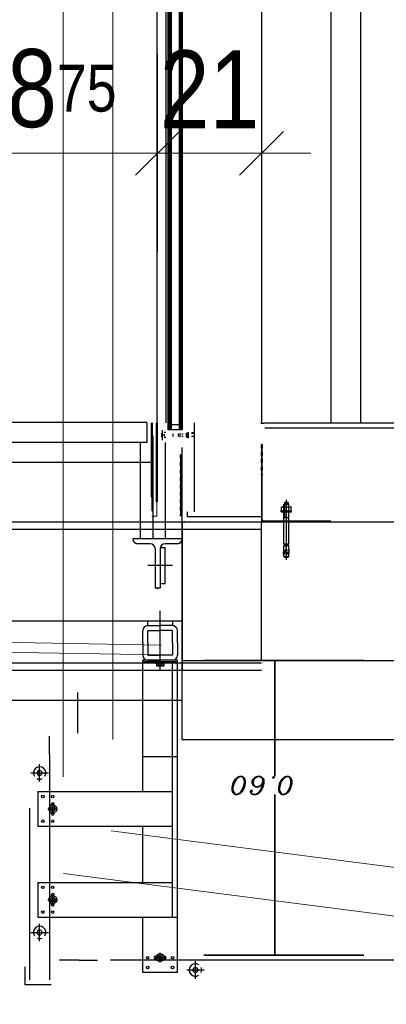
# Model space of a CAD drawing. Header units: millimetres. Extents: x -74 to 79, y 0 to 54.
# Tile 7 of 164: x -68.343 to -67.603, y 8.31 to 10.299. Entities that reach past the tile are written whole.
import ezdxf

# ---------------------------------------------------------------- set-up
doc = ezdxf.new("R2010")
doc.units = ezdxf.units.MM
doc.linetypes.add('DASHDOT', pattern=[1, 0.5, -0.25, 0, -0.25])
doc.linetypes.add('HIDDENX2', pattern=[0.75, 0.5, -0.25])
for name, color, linetype, lineweight in [('01_Neubau_Linen', 7, 'Continuous', 20), ('01_NeubauBemaßung', 7, 'Continuous', 20), ('Alu-0.35', 7, 'Continuous', 20), ('Alu-0.5', 7, 'Continuous', 20), ('Arktura_Atmosphera_Standard_Rise$Drops', 7, 'Continuous', 20), ('Arktura_Atmosphera_Standard_Rise$Ribs', 7, 'Continuous', 20), ('Bemaßung 1_100', 7, 'Continuous', 20)]:
    doc.layers.add(name, color=color, linetype=linetype, lineweight=lineweight)
doc.styles.add('Arial Narrow', font='ARIALN.TTF')
doc.styles.add('Italic', font='Italic', dxfattribs={"width": 1.15})
doc.dimstyles.new('Arch_Strakon_dimstyle', dxfattribs={"dimtxt": 15.75, "dimasz": 1, "dimexe": 1.25, "dimexo": 0.0625, "dimgap": 1, "dimtad": 0, "dimdec": 3, "dimzin": 12, "dimdsep": 46, "dimtxsty": 'Arial Narrow', "dimblk": 'Arrowhead_Tick', "dimsah": 1, "dimcen": 0, "dimse1": 1, "dimse2": 1, "dimclrd": 6, "dimclrt": 2, "dimazin": 0, "dimtfac": 1, "dimtdec": 4, "dimtmove": 0, "dimatfit": 3, "dimldrblk": 'NONE', "dimfxl": 1, "dimtvp": 1, "dimtolj": 1, "dimtzin": 0, "dimlwd": 13, "dimarcsym": 2})

# ---------------------------------------------------------------- blocks, each defined once
blk = doc.blocks.new('Arrowhead_Tick')
at = {"color": 0, "linetype": 'Continuous', "lineweight": -2}
for p, q in [((0, 20), (0, -10)), ((-1, 0), (0, 0)), ((10, 0), (0, 0))]:
    blk.add_line(p, q, dxfattribs=at)
at = {"color": 2, "linetype": 'Continuous', "lineweight": 35}
blk.add_line((4.42, 4.42), (-4.42, -4.42), dxfattribs=at)
blk = doc.blocks.new('*D166')
at = {"layer": '01_Neubau_Linen', "color": 6, "linetype": 'Continuous', "lineweight": 13}
blk.add_line((-70.0152, 7.6291), (-66.8652, 7.6291), dxfattribs=at)
at = {"layer": 'Defpoints', "color": 0}
for p in [(-66.8552, 9.0049), (-70.0252, 8.9427), (-66.8552, 7.6291)]:
    blk.add_point(p, dxfattribs=at)
at = {"layer": '01_Neubau_Linen', "color": 6, "lineweight": 13, "xscale": 0.01, "yscale": 0.01, "zscale": 0.01}
blk.add_blockref('Arrowhead_Tick', (-66.8552, 7.6291), dxfattribs=at)
at = {"layer": '01_Neubau_Linen', "color": 6, "lineweight": 13, "xscale": 0.01, "yscale": 0.01, "zscale": 0.01, "rotation": 180}
blk.add_blockref('Arrowhead_Tick', (-70.0252, 7.6291), dxfattribs=at)
at = {"layer": '01_Neubau_Linen', "color": 2, "lineweight": 0, "insert": (-68.4402, 7.7595), "char_height": 0.1575, "attachment_point": 5, "style": 'Arial Narrow'}
blk.add_mtext('\\A1;3.17', dxfattribs=at)
blk = doc.blocks.new('_None')
blk = doc.blocks.new('*D175')
at = {"layer": '01_Neubau_Linen', "color": 6, "linetype": 'Continuous', "lineweight": 13}
blk.add_line((-70.0152, 8.0291), (-67.8652, 8.0291), dxfattribs=at)
at = {"layer": 'Defpoints', "color": 0}
for p in [(-67.8552, 9.0049), (-70.0252, 8.9427), (-67.8552, 8.0291)]:
    blk.add_point(p, dxfattribs=at)
at = {"layer": '01_Neubau_Linen', "color": 6, "lineweight": 13, "xscale": 0.01, "yscale": 0.01, "zscale": 0.01}
blk.add_blockref('Arrowhead_Tick', (-67.8552, 8.0291), dxfattribs=at)
at = {"layer": '01_Neubau_Linen', "color": 6, "lineweight": 13, "xscale": 0.01, "yscale": 0.01, "zscale": 0.01, "rotation": 180}
blk.add_blockref('Arrowhead_Tick', (-70.0252, 8.0291), dxfattribs=at)
at = {"layer": '01_Neubau_Linen', "color": 2, "lineweight": 0, "insert": (-68.9402, 8.1581), "char_height": 0.1575, "attachment_point": 5, "style": 'Arial Narrow'}
blk.add_mtext('\\A1;2.17', dxfattribs=at)
blk = doc.blocks.new('*D177')
at = {"layer": '01_Neubau_Linen', "color": 6, "linetype": 'Continuous', "lineweight": 13}
blk.add_line((-73.9746, 7.2291), (-67.8652, 7.2291), dxfattribs=at)
at = {"layer": 'Defpoints', "color": 0}
for p in [(-73.9846, 9.0552), (-67.8552, 9.0049), (-67.8552, 7.2291)]:
    blk.add_point(p, dxfattribs=at)
at = {"layer": '01_Neubau_Linen', "color": 6, "lineweight": 13, "xscale": 0.01, "yscale": 0.01, "zscale": 0.01}
blk.add_blockref('Arrowhead_Tick', (-67.8552, 7.2291), dxfattribs=at)
at = {"layer": '01_Neubau_Linen', "color": 6, "lineweight": 13, "xscale": 0.01, "yscale": 0.01, "zscale": 0.01, "rotation": 180}
blk.add_blockref('Arrowhead_Tick', (-73.9846, 7.2291), dxfattribs=at)
at = {"layer": '01_Neubau_Linen', "color": 2, "lineweight": 0, "insert": (-70.9199, 7.3595), "char_height": 0.1575, "attachment_point": 5, "style": 'Arial Narrow'}
blk.add_mtext('\\A1;6.13', dxfattribs=at)
blk = doc.blocks.new('*D185')
at = {"layer": '01_Neubau_Linen', "color": 6, "linetype": 'Continuous', "lineweight": 13}
blk.add_line((-68.5412, 10.0291), (-68.0747, 10.0291), dxfattribs=at)
at = {"layer": 'Defpoints', "color": 0}
for p in [(-68.0647, 10.0291), (-68.5512, 9.1506), (-68.0647, 9.1506)]:
    blk.add_point(p, dxfattribs=at)
at = {"layer": '01_Neubau_Linen', "color": 6, "lineweight": 13, "xscale": 0.01, "yscale": 0.01, "zscale": 0.01}
blk.add_blockref('Arrowhead_Tick', (-68.0647, 10.0291), dxfattribs=at)
at = {"layer": '01_Neubau_Linen', "color": 6, "lineweight": 13, "xscale": 0.01, "yscale": 0.01, "zscale": 0.01, "rotation": 180}
blk.add_blockref('Arrowhead_Tick', (-68.5512, 10.0291), dxfattribs=at)
at = {"layer": '01_Neubau_Linen', "color": 2, "lineweight": 0, "insert": (-68.3079, 10.1595), "char_height": 0.1575, "attachment_point": 5, "style": 'Arial Narrow'}
blk.add_mtext('\\A1;48{\\A1;\\H.6x;\\S75;}', dxfattribs=at)
blk = doc.blocks.new('*D186')
at = {"layer": '01_Neubau_Linen', "color": 6, "linetype": 'Continuous', "lineweight": 13}
blk.add_line((-68.0547, 10.0291), (-67.8652, 10.0291), dxfattribs=at)
at = {"layer": 'Defpoints', "color": 0}
for p in [(-67.8552, 10.0291), (-68.0647, 9.1506), (-67.8552, 9.0049)]:
    blk.add_point(p, dxfattribs=at)
at = {"layer": '01_Neubau_Linen', "color": 6, "lineweight": 13, "xscale": 0.01, "yscale": 0.01, "zscale": 0.01}
blk.add_blockref('Arrowhead_Tick', (-67.8552, 10.0291), dxfattribs=at)
at = {"layer": '01_Neubau_Linen', "color": 6, "lineweight": 13, "xscale": 0.01, "yscale": 0.01, "zscale": 0.01, "rotation": 180}
blk.add_blockref('Arrowhead_Tick', (-68.0647, 10.0291), dxfattribs=at)
at = {"layer": '01_Neubau_Linen', "color": 2, "lineweight": 0, "insert": (-67.9599, 10.1581), "char_height": 0.1575, "attachment_point": 5, "style": 'Arial Narrow'}
blk.add_mtext('\\A1;21', dxfattribs=at)
blk = doc.blocks.new('*D187')
at = {"layer": '01_Neubau_Linen', "color": 6, "linetype": 'Continuous', "lineweight": 13}
blk.add_line((-72.0252, 6.5406), (-67.8652, 6.5406), dxfattribs=at)
at = {"layer": 'Defpoints', "color": 0}
for p in [(-67.8552, 9.0049), (-67.8552, 6.5406), (-72.0352, 6.4688)]:
    blk.add_point(p, dxfattribs=at)
at = {"layer": '01_Neubau_Linen', "color": 6, "lineweight": 13, "xscale": 0.01, "yscale": 0.01, "zscale": 0.01}
blk.add_blockref('Arrowhead_Tick', (-67.8552, 6.5406), dxfattribs=at)
at = {"layer": '01_Neubau_Linen', "color": 6, "lineweight": 13, "xscale": 0.01, "yscale": 0.01, "zscale": 0.01, "rotation": 180}
blk.add_blockref('Arrowhead_Tick', (-72.0352, 6.5406), dxfattribs=at)
at = {"layer": '01_Neubau_Linen', "color": 2, "lineweight": 0, "insert": (-69.9452, 6.671), "char_height": 0.1575, "attachment_point": 5, "style": 'Arial Narrow'}
blk.add_mtext('\\A1;4.18', dxfattribs=at)

msp = doc.modelspace()

# ---------------------------------------------------------------- linework, layer by layer
at = {"color": 2, "linetype": 'Continuous', "lineweight": 35}
for p, q in [((-67.9716753, 9.0048538), (-67.6484792, 9.0048538)), ((-67.8284792, 9.0048538), (-67.8284792, 8.9858538)), ((-67.8284792, 8.9858538), (-67.8284792, 8.7710021)), ((-67.8284792, 8.428548), (-67.8284792, 8.7342454)), ((-67.8284792, 8.409548), (-67.8284792, 8.428548)), ((-67.9716753, 8.409548), (-67.6484792, 8.409548))]:
    msp.add_line(p, q, dxfattribs=at)
at = {"layer": '01_Neubau_Linen', "color": 9, "linetype": 'Continuous', "lineweight": 0}
msp.add_circle((-68.0646554, 9.1505633), 0.00111, dxfattribs=at)
at = {"layer": '01_NeubauBemaßung', "color": 3, "linetype": 'Continuous', "lineweight": 25}
for p, q in [((-68.0946554, 8.8948552), (-68.0946554, 9.005102)), ((-68.0246554, 9.005102), (-68.0946554, 9.005102)), ((-68.0946554, 9.0026021), (-68.0246554, 9.0026021)), ((-68.0946554, 8.739987), (-68.0946554, 8.9998552)), ((-68.0346554, 8.4865269), (-68.0346554, 8.9998552)), ((-68.0246554, 8.8948552), (-68.0246554, 9.005102)), ((-68.0246554, 8.4096303), (-68.0246554, 8.9998552)), ((-67.9423742, 8.9848552), (-67.8723742, 8.9848552)), ((-68.0946554, 8.8098552), (-68.0946554, 8.8948552)), ((-68.0246554, 8.8098552), (-68.0246554, 8.8948552)), ((-68.2827783, 8.814678), (-68.2827782, 8.8518552)), ((-68.2827783, 8.814678), (-68.2827797, 8.3595467)), ((-68.0246554, 8.8098552), (-68.0946554, 8.8098552)), ((-68.3062317, 8.739987), (-68.0346554, 8.739987)), ((-68.3062317, 8.739987), (-68.3062317, 8.669987)), ((-68.2789817, 8.712522), (-68.2789817, 8.714737)), ((-68.2734817, 8.712522), (-68.2734817, 8.714737)), ((-68.3227816, 8.7062598), (-68.322793, 8.3595457)), ((-68.2789817, 8.695237), (-68.2789817, 8.6974519)), ((-68.2734817, 8.695237), (-68.2734817, 8.6974519)), ((-68.3062317, 8.669987), (-68.0346554, 8.669987)), ((-68.0946554, 8.5565269), (-68.0946554, 8.669987)), ((-68.3062317, 8.5565269), (-68.2212317, 8.5565269)), ((-68.3062317, 8.5565269), (-68.3062317, 8.4865269)), ((-68.2212317, 8.5565269), (-68.0346554, 8.5565269)), ((-68.2789817, 8.5290619), (-68.2789817, 8.5312769)), ((-68.2734817, 8.5290619), (-68.2734817, 8.5312769)), ((-68.0246554, 8.459548), (-68.0246554, 8.549548)), ((-68.2789817, 8.5117769), (-68.2789817, 8.5139918)), ((-68.2734817, 8.5117769), (-68.2734817, 8.5139918)), ((-68.3062317, 8.4865269), (-68.2212317, 8.4865269)), ((-68.2212317, 8.4865269), (-68.0246554, 8.4865269)), ((-68.0946554, 8.459548), (-68.0946554, 8.4865269)), ((-68.0946554, 8.409548), (-68.0946554, 8.4865269)), ((-68.0946554, 8.374548), (-68.0946554, 8.459548)), ((-68.0246554, 8.374548), (-68.0246554, 8.459548)), ((-68.2231247, 8.3995479), (-68.2627782, 8.3995478)), ((-68.2231247, 8.3995479), (-68.1859476, 8.399548)), ((-68.1227704, 8.3995479), (-68.1599476, 8.399548)), ((-67.1653647, 8.3995482), (-68.1527705, 8.3995452)), ((-68.0694054, 8.407298), (-68.0671905, 8.407298)), ((-68.0694054, 8.401798), (-68.0671905, 8.401798)), ((-68.0521204, 8.407298), (-68.0499054, 8.407298)), ((-68.0521204, 8.401798), (-68.0499054, 8.401798)), ((-68.3327782, 8.3860747), (-68.3327782, 8.349548)), ((-68.0246554, 8.374548), (-68.0946554, 8.374548)), ((-68.2791673, 8.349548), (-68.3327782, 8.349548))]:
    msp.add_line(p, q, dxfattribs=at)
at = {"layer": '01_NeubauBemaßung', "color": 3, "linetype": 'HIDDENX2', "lineweight": 25, "ltscale": 0.5}
for p, q in [((-68.0687738, 9.0007984), (-68.0687738, 9.0024016)), ((-68.0686554, 9.000598), (-68.0506554, 9.000598)), ((-68.0686554, 8.999098), (-68.0686554, 9.000598)), ((-68.0686554, 8.999098), (-68.0506554, 8.999098)), ((-68.0686554, 8.999098), (-68.067161, 8.9985231)), ((-68.065681, 9.000598), (-68.0685734, 9.000598)), ((-68.067161, 8.9985231), (-68.067161, 8.994098)), ((-68.065681, 9.000598), (-68.0536299, 9.000598)), ((-68.0652846, 8.993598), (-68.0634082, 8.993598)), ((-68.0634082, 8.9985231), (-68.0634082, 8.994098)), ((-68.0634082, 8.993598), (-68.0559026, 8.993598)), ((-68.0559026, 8.9985231), (-68.0559026, 8.994098)), ((-68.0559026, 8.993598), (-68.0540262, 8.993598)), ((-68.0536299, 9.000598), (-68.0507374, 9.000598)), ((-68.0506554, 8.999098), (-68.0521499, 8.9985231)), ((-68.0521499, 8.9985231), (-68.0521499, 8.994098)), ((-68.0506554, 8.999098), (-68.0506554, 9.000598)), ((-68.050537, 9.0007984), (-68.050537, 9.0024016))]:
    msp.add_line(p, q, dxfattribs=at)
at = {"layer": '01_NeubauBemaßung', "color": 3, "linetype": 'DASHDOT', "lineweight": 25, "ltscale": 0.5}
for p, q in [((-68.3027837, 8.7600614), (-68.3027839, 8.7949907)), ((-68.3205735, 8.7775259), (-68.2849941, 8.7775262)), ((-68.2762317, 8.694987), (-68.2762317, 8.714987)), ((-68.2862317, 8.704987), (-68.2662317, 8.704987)), ((-68.2762317, 8.5115269), (-68.2762317, 8.5315269)), ((-68.2862317, 8.5215269), (-68.2662317, 8.5215269)), ((-68.3027768, 8.4379018), (-68.3027768, 8.4728312)), ((-68.3205665, 8.4553665), (-68.2849872, 8.4553665)), ((-68.0596554, 8.394548), (-68.0596554, 8.414548)), ((-68.0696554, 8.404548), (-68.0496554, 8.404548)), ((-67.988345, 8.361751), (-67.988345, 8.3973303)), ((-67.9708804, 8.3795406), (-68.0058097, 8.3795406))]:
    msp.add_line(p, q, dxfattribs=at)
at = {"layer": '01_NeubauBemaßung', "color": 3, "linetype": 'Continuous', "lineweight": 25}
for centre, radius in [((-68.2962317, 8.729987), 0.00255), ((-68.2762317, 8.729987), 0.00255), ((-68.2762317, 8.704987), 0.0080212), ((-68.2762317, 8.704987), 0.004758), ((-68.2762317, 8.704987), 0.0039983), ((-68.2962317, 8.679987), 0.00255), ((-68.2762317, 8.679987), 0.00255), ((-68.2962317, 8.5465269), 0.00255), ((-68.2762317, 8.5465269), 0.00255), ((-68.2762317, 8.5215269), 0.0080212), ((-68.2762317, 8.5215269), 0.004758), ((-68.2762317, 8.5215269), 0.0039983), ((-68.2962317, 8.4965269), 0.00255), ((-68.2762317, 8.4965269), 0.00255), ((-68.0596554, 8.404548), 0.0080212), ((-68.0846554, 8.404548), 0.00255), ((-68.0596554, 8.404548), 0.004758), ((-68.0596554, 8.404548), 0.0039983), ((-68.0346554, 8.404548), 0.00255), ((-68.0846554, 8.384548), 0.00255), ((-68.0346554, 8.384548), 0.00255)]:
    msp.add_circle(centre, radius, dxfattribs=at)
at = {"layer": '01_NeubauBemaßung', "color": 3, "linetype": 'HIDDENX2', "lineweight": 25, "ltscale": 0.5}
for centre, radius, start, end in [((-68.0685734, 9.0007984), 0.0002004, 180, 269.9996386), ((-68.0652846, 9.0022101), 0.004137, 243.0277187, 296.972237), ((-68.0652846, 8.9973688), 0.0037708, 240.1581944, 299.8417375), ((-68.0596554, 9.0139462), 0.0158731, 256.3244771, 283.6755229), ((-68.0596554, 9.0079313), 0.0143333, 254.8218141, 285.1781859), ((-68.0540262, 9.0022101), 0.004137, 243.027763, 296.9723029), ((-68.0540262, 8.9973688), 0.0037708, 240.1582625, 299.8417745), ((-68.0507374, 9.0007984), 0.0002004, 269.9988701, 0)]:
    msp.add_arc(centre, radius, start, end, dxfattribs=at)
at = {"layer": '01_NeubauBemaßung', "color": 3, "linetype": 'Continuous', "lineweight": 25}
for centre, radius, start, end in [((-68.3027838, 8.7775261), 0.0125, 327.1401162, 212.8598838), ((-68.3027838, 8.7775261), 0.005, 0.0001306, 180.17302), ((-68.3027838, 8.7775261), 0.005, 180.0003792, 0.0001306), ((-68.3027838, 8.7775261), 0.0125, 246.4217462, 293.5783091), ((-68.2762317, 8.714737), 0.00275, 0, 180), ((-68.2762317, 8.695237), 0.00275, 180, 0.0001026), ((-68.2762317, 8.5312769), 0.00275, 0, 180), ((-68.2762317, 8.5117769), 0.00275, 180, 0.0001026), ((-68.3027768, 8.4553665), 0.0125, 327.139737, 212.8595047), ((-68.3027768, 8.4553665), 0.005, 359.9997514, 180.1726408), ((-68.3027768, 8.4553665), 0.005, 180, 359.9997514), ((-68.3027768, 8.4553665), 0.0125, 246.421367, 293.5779299), ((-68.0694054, 8.404548), 0.00275, 89.9998974, 270), ((-68.0499054, 8.404548), 0.00275, 270, 90), ((-67.988345, 8.3795406), 0.0125, 57.139737, 302.8595047), ((-67.988345, 8.3795406), 0.005, 89.9997514, 270.1726408), ((-67.988345, 8.3795406), 0.005, 270, 89.9997514), ((-67.988345, 8.3795406), 0.0125, 336.421367, 23.5779299)]:
    msp.add_arc(centre, radius, start, end, dxfattribs=at)
at = {"layer": 'Alu-0.35', "color": 3, "linetype": 'Continuous', "lineweight": 25}
for p, q in [((-68.0151873, 9.0048538), (-68.0151873, 9.2848538)), ((-67.8551873, 9.0048538), (-67.8551873, 9.2848538)), ((-67.8551873, 9.2848538), (-64.1399415, 9.2848538)), ((-68.0151873, 9.0048538), (-67.0151873, 9.0048538)), ((-67.8551873, 9.0048538), (-66.8551873, 9.0048538))]:
    msp.add_line(p, q, dxfattribs=at)
at = {"layer": 'Alu-0.5', "color": 7, "linetype": 'Continuous', "lineweight": 18}
for p, q in [((-68.2548743, 15.1400189), (-68.2548743, 8.7693848)), ((-68.1548743, 15.1349295), (-68.1548743, 8.8448538)), ((-68.0761841, 9.4848538), (-68.0761841, 9.3060568)), ((-68.0661841, 9.4848538), (-68.0661841, 9.2958491)), ((-68.0661841, 9.2958491), (-68.0761841, 9.2958491)), ((-68.0567659, 9.0358684), (-71.9847664, 9.1044319)), ((-68.0571149, 9.0158745), (-72.0051123, 9.0847871)), ((-67.0092624, 8.5120923), (-68.1580455, 8.6606767)), ((-67.022365, 8.4151968), (-68.2546925, 8.5745868))]:
    msp.add_line(p, q, dxfattribs=at)
at = {"layer": 'Alu-0.5', "color": 4, "linetype": 'Continuous', "lineweight": 50}
for p, q in [((-68.0761841, 9.4848538), (-68.0761841, 9.3348555)), ((-68.0661841, 9.4848538), (-68.0661841, 9.3248555))]:
    msp.add_line(p, q, dxfattribs=at)
at = {"layer": 'Alu-0.5', "color": 3, "linetype": 'Continuous', "lineweight": 25}
for p, q in [((-68.0151873, 8.8448538), (-68.0151873, 9.4348552)), ((-68.0151873, 8.8448538), (-68.0151873, 9.4348552)), ((-67.8478873, 9.0048538), (-67.8551873, 9.0048538)), ((-68.0151873, 8.8448538), (-67.0151873, 8.8448538))]:
    msp.add_line(p, q, dxfattribs=at)
at = {"layer": 'Arktura_Atmosphera_Standard_Rise$Drops', "color": 3, "linetype": 'Continuous', "lineweight": 25}
for p, q in [((-68.0861841, 9.4850145), (-68.5461841, 9.4850145)), ((-67.8481873, 9.4848538), (-64.1399415, 9.4848538)), ((-67.8481873, 9.4748538), (-64.1399415, 9.4748538)), ((-68.0745431, 9.4581876), (-68.0745431, 9.2505633)), ((-68.0861841, 9.4450145), (-68.5461841, 9.4450145)), ((-68.0995431, 9.4448538), (-68.0995431, 9.2505633)), ((-68.0495431, 9.4448538), (-68.0495431, 9.2505633)), ((-68.0761841, 9.4048538), (-73.8828383, 9.4048538)), ((-68.2579272, 9.4048524), (-68.458028, 9.4048524))]:
    msp.add_line(p, q, dxfattribs=at)
at = {"layer": 'Arktura_Atmosphera_Standard_Rise$Ribs', "color": 3, "linetype": 'Continuous', "lineweight": 25}
for p, q in [((-68.0661841, 14.960874), (-68.0661841, 9.4348542)), ((-67.7148137, 9.4848552), (-67.7148137, 14.485875)), ((-67.6548137, 9.4848552), (-67.6548137, 14.485875)), ((-68.0481652, 12.0848538), (-68.0481843, 9.4848542)), ((-67.8551873, 12.0868542), (-67.8551873, 9.4832381)), ((-68.0431843, 9.4708542), (-68.0431843, 12.0148542)), ((-68.0421843, 12.0148542), (-68.0421843, 9.4708542)), ((-68.0411843, 12.0148542), (-68.0411843, 9.4708542)), ((-68.0401843, 12.0148542), (-68.0401843, 9.4708542)), ((-68.0391843, 12.0148542), (-68.0391843, 9.4708542)), ((-68.0381843, 12.0148542), (-68.0381843, 9.4708542)), ((-68.0371843, 12.0148542), (-68.0371843, 9.4708542)), ((-68.0211843, 12.0148542), (-68.0211843, 9.4708542)), ((-68.0201843, 12.0148542), (-68.0201843, 9.4708542)), ((-68.0191843, 12.0148542), (-68.0191843, 9.4708542)), ((-68.0181843, 12.0148542), (-68.0181843, 9.4708542)), ((-68.0171843, 12.0148542), (-68.0171843, 9.4708542)), ((-68.0161843, 12.0148542), (-68.0161843, 9.4708542)), ((-68.015018, 12.0148542), (-68.0151873, 9.4708542)), ((-68.0861841, 9.4850159), (-68.0861841, 9.4450145)), ((-68.060184, 9.4848552), (-68.060134, 9.4848552)), ((-68.0551843, 9.4701052), (-68.0551843, 9.4496052)), ((-68.0481843, 9.4848542), (-68.0481343, 9.4848542)), ((-68.048184, 9.4848552), (-68.048134, 9.4848552)), ((-68.0151873, 9.4708542), (-68.0431843, 9.4708542)), ((-68.0211843, 9.4808542), (-68.0371843, 9.4808542)), ((-68.0151875, 9.4848552), (-68.0151376, 9.4848552)), ((-68.0151875, 9.4708552), (-68.0151376, 9.4708552)), ((-68.0021656, 9.4658727), (-68.0021656, 9.4655052)), ((-67.9901873, 9.3048538), (-67.9901873, 9.4848542)), ((-67.8551873, 9.4848542), (-67.8551373, 9.4848542)), ((-68.0564843, 9.4637552), (-68.0564843, 9.4559552)), ((-68.0546685, 9.4619932), (-68.0546685, 9.4577171)), ((-68.0516843, 9.4619552), (-68.0516843, 9.4577552)), ((-68.0512843, 9.461503), (-68.0512843, 9.4582073)), ((-68.0481843, 9.4648542), (-68.0511843, 9.4648542)), ((-68.0481843, 9.4548542), (-68.0511843, 9.4548542)), ((-68.0507095, 9.4579052), (-68.0508839, 9.4598552)), ((-68.0481843, 9.4598542), (-68.0481343, 9.4598542)), ((-68.048184, 9.4598552), (-68.048134, 9.4598552)), ((-68.0337656, 9.4624552), (-68.0337656, 9.4572552)), ((-68.0233739, 9.4625018), (-68.0233739, 9.4572086)), ((-68.0195573, 9.4638086), (-68.0195573, 9.4559018)), ((-68.0156656, 9.4625052), (-68.0129656, 9.4625052)), ((-68.0156656, 9.4598552), (-68.0156156, 9.4598552)), ((-68.0129656, 9.4572052), (-68.0156656, 9.4572052)), ((-68.0151875, 9.4468552), (-68.0151376, 9.4468552)), ((-68.0071656, 9.4646183), (-68.0071656, 9.455092)), ((-68.0066656, 9.4630306), (-68.0046656, 9.4630306)), ((-68.0066656, 9.4566797), (-68.0046656, 9.4566797)), ((-68.0051875, 9.4598552), (-68.0051375, 9.4598552)), ((-68.0051875, 9.4598552), (-68.0051375, 9.4598552)), ((-68.0051873, 9.4598542), (-68.0051373, 9.4598542)), ((-68.0041656, 9.4646183), (-68.0041656, 9.455092)), ((-68.0041656, 9.4638552), (-68.0021656, 9.4638552)), ((-68.0041656, 9.4558552), (-68.0021656, 9.4558552)), ((-68.0021656, 9.4542052), (-68.0021656, 9.4655052)), ((-68.0021656, 9.4538376), (-68.0021656, 9.4542052)), ((-67.9921875, 9.464655), (-67.9961876, 9.464655)), ((-67.9921875, 9.4628552), (-67.9961876, 9.4628552)), ((-67.9921875, 9.4568552), (-67.9961876, 9.4568552)), ((-68.060184, 9.4348552), (-68.060134, 9.4348552)), ((-68.048184, 9.4348552), (-68.048134, 9.4348552)), ((-68.048184, 9.4348532), (-68.048134, 9.4348532)), ((-68.0151875, 9.4348552), (-68.0151376, 9.4348552)), ((-67.8551873, 9.4411038), (-67.8551873, 9.2888538)), ((-67.8536873, 9.4411038), (-67.8551873, 9.4411038)), ((-67.8551873, 9.4336038), (-67.8551873, 9.4411038)), ((-67.8551873, 9.4368542), (-67.8551873, 9.2958538)), ((-67.8551873, 9.4348542), (-67.8551373, 9.4348542)), ((-67.8551873, 9.4186038), (-67.8551873, 9.4261038)), ((-67.8536873, 9.2888538), (-67.8536873, 9.4411038)), ((-67.8536873, 9.4411038), (-67.8536873, 9.4336038)), ((-67.8536873, 9.4261038), (-67.8536873, 9.4186038)), ((-68.0187081, 9.4202144), (-68.0187081, 9.2958529)), ((-68.0172081, 9.4202144), (-68.0187081, 9.4202144)), ((-68.0187081, 9.4127144), (-68.0187081, 9.4202144)), ((-68.0172081, 9.2958529), (-68.0172081, 9.4202144)), ((-68.0172081, 9.4202144), (-68.0172081, 9.4127144)), ((-67.8551873, 9.4036038), (-67.8551873, 9.4111038)), ((-67.8536873, 9.4111038), (-67.8536873, 9.4036038)), ((-68.0187081, 9.3977144), (-68.0187081, 9.4052144)), ((-68.0187081, 9.3827144), (-68.0187081, 9.3902144)), ((-68.0172081, 9.4052144), (-68.0172081, 9.3977144)), ((-68.0172081, 9.3902144), (-68.0172081, 9.3827144)), ((-67.8551873, 9.3886038), (-67.8551873, 9.3961038)), ((-67.8551873, 9.3958542), (-67.8551873, 9.3948538)), ((-67.8536873, 9.3961038), (-67.8536873, 9.3886038)), ((-68.0187081, 9.3677144), (-68.0187081, 9.3752144)), ((-68.0172081, 9.3752144), (-68.0172081, 9.3677144)), ((-67.8551873, 9.3788538), (-67.8551873, 9.3811038)), ((-67.8551873, 9.3788538), (-67.8551873, 9.3811038)), ((-67.8536873, 9.3811038), (-67.8536873, 9.3788538)), ((-68.0187081, 9.3527144), (-68.0187081, 9.3602144)), ((-68.0172081, 9.3602144), (-68.0172081, 9.3527144)), ((-68.0187081, 9.3377144), (-68.0187081, 9.3452144)), ((-68.0187081, 9.3227144), (-68.0187081, 9.3302144)), ((-68.0172081, 9.3452144), (-68.0172081, 9.3377144)), ((-68.0172081, 9.3302144), (-68.0172081, 9.3227144)), ((-67.8046873, 9.2079987), (-67.8046873, 9.3289993)), ((-68.0187081, 9.3077144), (-68.0187081, 9.3152144)), ((-68.0172081, 9.3152144), (-68.0172081, 9.3077144)), ((-67.8152233, 9.3068538), (-67.7942233, 9.3068538)), ((-67.8152233, 9.3048538), (-67.8152233, 9.3068538)), ((-67.8132233, 9.3148538), (-67.8145408, 9.3140931)), ((-67.8145408, 9.3076144), (-67.8145408, 9.3140931)), ((-67.8132233, 9.3068538), (-67.8145408, 9.3076144)), ((-67.8132233, 9.3148538), (-67.7962233, 9.3148538)), ((-67.8096873, 9.3195192), (-67.8083073, 9.3208992)), ((-67.8096873, 9.2396992), (-67.8096873, 9.3195192)), ((-67.7996873, 9.3195192), (-67.8096873, 9.3195192)), ((-67.8096321, 9.3076144), (-67.8096321, 9.3140931)), ((-67.8087673, 9.3204392), (-67.8087673, 9.2934992)), ((-67.8083873, 9.3229993), (-67.8078873, 9.3234993)), ((-67.8083873, 9.3229993), (-67.8009873, 9.3229993)), ((-67.8083873, 9.3229993), (-67.8083873, 9.3208992)), ((-67.8010673, 9.3208992), (-67.8083073, 9.3208992)), ((-67.8014873, 9.3234993), (-67.8078873, 9.3234993)), ((-67.8014873, 9.3234993), (-67.8009873, 9.3229993)), ((-67.7996873, 9.3195192), (-67.8010673, 9.3208992)), ((-67.8009873, 9.3229993), (-67.8009873, 9.3208992)), ((-67.8006073, 9.3204392), (-67.8006073, 9.2934992)), ((-67.7998146, 9.3076144), (-67.7998146, 9.3140931)), ((-67.7996873, 9.2396992), (-67.7996873, 9.3195192)), ((-67.7962233, 9.3148538), (-67.7949058, 9.3140931)), ((-67.7962233, 9.3068538), (-67.7949058, 9.3076144)), ((-67.7949058, 9.3076144), (-67.7949058, 9.3140931)), ((-67.7942233, 9.3048538), (-67.7942233, 9.3068538)), ((-68.0187081, 9.2958529), (-68.0187081, 9.3002144)), ((-68.0172081, 9.3002144), (-68.0172081, 9.2958529)), ((-68.0051529, 9.3048538), (-68.0051529, 9.2948538)), ((-67.8551873, 9.2948538), (-68.0051529, 9.2948538)), ((-67.8152233, 9.3048538), (-67.7942233, 9.3048538)), ((-67.8096873, 9.2934992), (-67.7996873, 9.2934992)), ((-68.0110424, 9.2863538), (-68.0110424, 9.2862826)), ((-68.0110424, 9.2863538), (-68.0110424, 9.2857896)), ((-68.0110424, 9.2863538), (-68.0110424, 9.2853897)), ((-68.0110424, 9.2863538), (-68.0110424, 9.285095)), ((-68.0110424, 9.2863538), (-68.0110424, 9.2849146)), ((-68.0110424, 9.2863538), (-68.0110424, 9.2848538)), ((-67.7148823, 9.2863538), (-67.8511873, 9.2863538)), ((-67.8511873, 9.2848538), (-67.7148823, 9.2848538)), ((-67.8510424, 9.2863538), (-67.8510424, 9.2862826)), ((-67.8510424, 9.2863538), (-67.8510424, 9.2857896)), ((-67.8510424, 9.2863538), (-67.8510424, 9.2853897)), ((-67.8510424, 9.2863538), (-67.8510424, 9.285095)), ((-67.8510424, 9.2863538), (-67.8510424, 9.2849146)), ((-67.8510424, 9.2863538), (-67.8510424, 9.2848538)), ((-67.8435424, 9.2848538), (-67.8435424, 9.2863538)), ((-67.8360424, 9.2863538), (-67.8360424, 9.2848538)), ((-67.8285424, 9.2848538), (-67.8285424, 9.2863538)), ((-67.8210424, 9.2863538), (-67.8210424, 9.2848538)), ((-67.8135424, 9.2848538), (-67.8135424, 9.2863538)), ((-67.8060424, 9.2863538), (-67.8060424, 9.2848538)), ((-67.7985424, 9.2848538), (-67.7985424, 9.2863538)), ((-67.7910424, 9.2863538), (-67.7910424, 9.2848538)), ((-67.7835424, 9.2848538), (-67.7835424, 9.2863538)), ((-67.7760424, 9.2863538), (-67.7760424, 9.2848538)), ((-67.7685424, 9.2848538), (-67.7685424, 9.2863538)), ((-67.7610424, 9.2863538), (-67.7610424, 9.2848538)), ((-67.7535424, 9.2848538), (-67.7535424, 9.2863538)), ((-67.8102634, 9.2278295), (-67.8105703, 9.2277899)), ((-67.8103253, 9.22589), (-67.8105703, 9.2277899)), ((-67.8101538, 9.2279484), (-67.8097364, 9.2369668)), ((-67.8070144, 9.2369668), (-67.809718, 9.2369668)), ((-67.7996873, 9.2396992), (-67.8096873, 9.2396992)), ((-67.8086737, 9.2396992), (-67.8007009, 9.2396992)), ((-67.8082903, 9.2369668), (-67.8082903, 9.2393158)), ((-67.8076046, 9.2239716), (-67.8074075, 9.2277322)), ((-67.8071022, 9.2352917), (-67.8070144, 9.2369668)), ((-67.8059673, 9.2369668), (-67.79973, 9.2369668)), ((-67.8058795, 9.2352917), (-67.8059673, 9.2369668)), ((-67.8053689, 9.2237217), (-67.8055692, 9.2275434)), ((-67.8015695, 9.2276476), (-67.8023259, 9.226877)), ((-67.800872, 9.2272688), (-67.8015695, 9.2276476)), ((-67.8010843, 9.2369668), (-67.8010843, 9.2393158)), ((-67.8007433, 9.2263995), (-67.800872, 9.2272688)), ((-67.7990948, 9.2248472), (-67.79973, 9.2369668)), ((-67.8104349, 9.2218753), (-67.8110971, 9.222869)), ((-67.8110971, 9.222869), (-67.8096501, 9.2227113)), ((-67.8105341, 9.2197305), (-67.8104349, 9.2218753)), ((-67.8097213, 9.2196879), (-67.8105341, 9.2197305)), ((-67.8103925, 9.2227922), (-67.8102546, 9.2257711)), ((-67.8097213, 9.2196879), (-67.8088325, 9.2204873)), ((-67.8096865, 9.2149987), (-67.8096865, 9.2197102)), ((-67.7996881, 9.2194867), (-67.8096865, 9.2194867)), ((-67.8096865, 9.2149987), (-67.7996881, 9.2149987)), ((-67.8096865, 9.2149987), (-67.8081865, 9.2134987)), ((-67.8088325, 9.2204873), (-67.8083359, 9.2216182)), ((-67.8083359, 9.2216182), (-67.8079709, 9.2228177)), ((-67.8081865, 9.2134987), (-67.8011881, 9.2134987)), ((-67.8079709, 9.2228177), (-67.8076046, 9.2239716)), ((-67.8051246, 9.222903), (-67.8053689, 9.2237217)), ((-67.8048913, 9.2220635), (-67.8051246, 9.222903)), ((-67.8043763, 9.2206629), (-67.8048913, 9.2220635)), ((-67.8034899, 9.2198281), (-67.8043763, 9.2206629)), ((-67.8035552, 9.222506), (-67.8002097, 9.2226813)), ((-67.8020459, 9.2195626), (-67.8034899, 9.2198281)), ((-67.8023259, 9.226877), (-67.8019316, 9.2258982)), ((-67.8011003, 9.2196792), (-67.8020459, 9.2195626)), ((-67.8019316, 9.2258982), (-67.8012561, 9.2258088)), ((-67.8012561, 9.2258088), (-67.8007433, 9.2263995)), ((-67.8011881, 9.2134987), (-67.7996881, 9.2149987)), ((-67.8002614, 9.2201238), (-67.8011003, 9.2196792)), ((-67.7996404, 9.2208681), (-67.8002614, 9.2201238)), ((-67.7996881, 9.2149987), (-67.7996881, 9.2207878)), ((-67.79932, 9.2217438), (-67.7996404, 9.2208681))]:
    msp.add_line(p, q, dxfattribs=at)
for centre, radius, start, end in [((-67.8526868, 9.4957579), 0.011796, 247.5716826, 292.4232262), ((-67.8120865, 9.3105138), 0.00434, 55.5614713, 124.4384278), ((-67.8120865, 9.3111938), 0.00434, 235.5615688, 304.4385474), ((-67.8047233, 9.2986347), 0.0162191, 72.3830397, 107.6169703), ((-67.8047233, 9.3230729), 0.0162191, 252.3830347, 287.6169753), ((-67.7973602, 9.3105138), 0.00434, 55.561478, 124.4384427), ((-67.7973602, 9.3111938), 0.00434, 235.5615847, 304.4385255), ((-67.8511873, 9.2888538), 0.004, 180, 270), ((-67.8511873, 9.2888538), 0.0025, 180, 270.0000354), ((-67.8102795, 9.2279542), 0.0001258, 277.3497679, 357.3511526), ((-67.8164814, 9.2271553), 0.00636, 348.4926892, 6.2076318), ((-67.8086737, 9.2393158), 0.0003834, 0, 90.0000416), ((-67.8065084, 9.2274427), 0.0009446, 6.1252597, 162.1481693), ((-67.8064909, 9.2353841), 0.0006183, 188.5979403, 351.4020493), ((-67.8007009, 9.2393158), 0.0003834, 89.9997002, 180), ((-67.8136862, 9.2257141), 0.0050307, 310.2630549, 323.3507356), ((-67.8103802, 9.2257769), 0.0001258, 357.3501605, 64.0901518), ((-67.8019439, 9.2237663), 0.0020456, 218.0331191, 327.967068), ((-67.8115777, 9.224193), 0.0125, 348.700731, 3.0000073)]:
    msp.add_arc(centre, radius, start, end, dxfattribs=at)
at = {"layer": 'Bemaßung 1_100', "color": 3, "linetype": 'Continuous', "lineweight": 25}
for p, q in [((-73.9246025, 9.2848538), (-68.0151873, 9.2848538)), ((-73.9246025, 9.2698538), (-68.0151873, 9.2698538)), ((-69.5167889, 9.2848552), (-67.8551873, 9.2848552)), ((-69.5167889, 9.2698552), (-67.8551873, 9.2698552)), ((-68.0151873, 9.2848538), (-68.0151873, 8.9848538)), ((-68.0146554, 9.2505633), (-68.1146554, 9.2505633)), ((-68.0796554, 9.2405633), (-68.1046554, 9.2405633)), ((-68.0696554, 9.2305633), (-68.0696554, 9.1505633)), ((-68.0496554, 9.2323324), (-68.0596554, 9.2323324)), ((-68.0596554, 9.2305633), (-68.0596554, 9.1505633)), ((-68.0246554, 9.2405633), (-68.0496554, 9.2405633)), ((-68.0496554, 9.1602566), (-68.0496554, 9.2323324)), ((-68.0347329, 9.1962945), (-68.0845923, 9.1962945)), ((-68.0596554, 9.1505633), (-68.0696554, 9.1505633)), ((-68.0596554, 9.1602566), (-68.0496554, 9.1602566)), ((-68.0596554, 8.9860573), (-68.0596554, 9.1052121)), ((-73.8496025, 9.0848538), (-68.0151873, 9.0848538)), ((-68.0846554, 9.075102), (-68.0846554, 9.085102)), ((-68.0846554, 9.085102), (-68.0346554, 9.085102)), ((-68.0846554, 9.075102), (-68.0596554, 9.075102)), ((-68.0346554, 9.075102), (-68.0596554, 9.075102)), ((-68.0346554, 9.085102), (-68.0346554, 9.075102)), ((-68.0946554, 9.040102), (-68.0946554, 9.065102)), ((-68.0846554, 9.040102), (-68.0846554, 9.065102)), ((-68.0846554, 9.065102), (-68.0596554, 9.065102)), ((-68.0346554, 9.065102), (-68.0596554, 9.065102)), ((-68.0346554, 9.040102), (-68.0346554, 9.065102)), ((-68.0246554, 9.040102), (-68.0246554, 9.065102)), ((-68.0946554, 9.040102), (-68.0946554, 9.015102)), ((-68.0846554, 9.040102), (-68.0846554, 9.015102)), ((-68.0346554, 9.040102), (-68.0346554, 9.015102)), ((-68.0246554, 9.040102), (-68.0246554, 9.015102)), ((-68.0846554, 9.015102), (-68.0596554, 9.015102)), ((-68.0346554, 9.015102), (-68.0596554, 9.015102)), ((-73.9246025, 8.9998538), (-68.0151873, 8.9998538)), ((-69.5167889, 8.9998552), (-67.8551873, 8.9998552)), ((-68.0846554, 9.005102), (-68.0596554, 9.005102)), ((-68.0346554, 9.005102), (-68.0596554, 9.005102)), ((-73.9246025, 8.9848538), (-68.0151873, 8.9848538)), ((-69.5167889, 8.9848552), (-67.8551873, 8.9848552)), ((-68.2261841, 8.9398538), (-68.2261841, 8.8578167)), ((-73.9246025, 8.9248538), (-68.0151873, 8.9248538))]:
    msp.add_line(p, q, dxfattribs=at)
for centre, start, end in [((-68.1046554, 9.2505633), 180, 270), ((-68.0246554, 9.2505633), 270, 0), ((-68.0796554, 9.2305633), 360, 90), ((-68.0496554, 9.2305633), 90, 180), ((-68.0846554, 9.065102), 90, 180), ((-68.0346554, 9.065102), 360, 90), ((-68.0846554, 9.015102), 180, 270), ((-68.0346554, 9.015102), 270, 360)]:
    msp.add_arc(centre, 0.01, start, end, dxfattribs=at)

# ---------------------------------------------------------------- texts
at = {"color": 2, "lineweight": 35, "style": 'Italic', "width": 1.15}
msp.add_text('0.60', height=0.036, rotation=180, dxfattribs=at).set_placement((-67.7884792, 8.7703174))

# ---------------------------------------------------------------- dimensions: what is measured, and where the dimension line sits
at = {"layer": '01_Neubau_Linen', "lineweight": 0}
for base, p1, p2, text, override, picture, middle in [((-68.0646554, 10.0290506), (-68.5511841, 9.1505633), (-68.0646554, 9.1505633), '48{\\A1;\\H.6x;\\S75;}', {"dimscale": 0.01, "dimtxt": 15.75, "dimasz": 1, "dimgap": 5, "dimtad": 1, "dimjust": 0, "dimtih": 0, "dimtoh": 0, "dimdec": 6, "dimdsep": 46, "dimtxsty": 'Arial Narrow', "dimclrd": 6, "dimclrt": 2, "dimtix": 1, "dimtofl": 255, "dimtmove": 0, "dimatfit": 2, "dimfxl": 0, "dimfxlon": 0, "dimtvp": 31.746032, "dimlwd": 13}, '*D185', (-68.3079197, 10.0290506)), ((-67.8551873, 10.0290506), (-68.0646554, 9.1505633), (-67.8551873, 9.0048538), '21', {"dimscale": 0.01, "dimtxt": 15.75, "dimasz": 1, "dimgap": 5, "dimtad": 1, "dimjust": 0, "dimtih": 0, "dimtoh": 0, "dimdec": 6, "dimdsep": 46, "dimtxsty": 'Arial Narrow', "dimclrd": 6, "dimclrt": 2, "dimtix": 1, "dimtofl": 255, "dimtmove": 0, "dimatfit": 2, "dimfxl": 0, "dimfxlon": 0, "dimtvp": 31.746032, "dimlwd": 13}, '*D186', (-67.9599214, 10.0290506)), ((-67.8551873, 7.2290506), (-73.9846025, 9.0552092), (-67.8551873, 9.0048538), '6.13', {"dimscale": 0.01, "dimtxt": 15.75, "dimasz": 1, "dimgap": 5, "dimtad": 1, "dimjust": 0, "dimtih": 0, "dimtoh": 0, "dimdec": 6, "dimdsep": 46, "dimtxsty": 'Arial Narrow', "dimclrd": 6, "dimclrt": 2, "dimtix": 1, "dimtofl": 255, "dimtmove": 0, "dimatfit": 2, "dimfxl": 0, "dimfxlon": 0, "dimtvp": 31.746032, "dimlwd": 13}, '*D177', (-70.9198949, 7.2290506)), ((-67.8551873, 6.5406046), (-72.0351873, 6.4687599), (-67.8551873, 9.0048538), '4.18', {"dimscale": 0.01, "dimtxt": 15.75, "dimasz": 1, "dimgap": 5, "dimtad": 1, "dimjust": 0, "dimtih": 0, "dimtoh": 0, "dimdec": 6, "dimdsep": 46, "dimtxsty": 'Arial Narrow', "dimclrd": 6, "dimclrt": 2, "dimtix": 1, "dimtofl": 255, "dimtmove": 0, "dimatfit": 2, "dimfxl": 0, "dimfxlon": 0, "dimtvp": 31.746032, "dimlwd": 13}, '*D187', (-69.9451873, 6.5406046)), ((-66.8551873, 7.6290506), (-70.0251873, 8.9426524), (-66.8551873, 9.0048538), '3.17', {"dimscale": 0.01, "dimtxt": 15.75, "dimasz": 1, "dimgap": 5, "dimtad": 1, "dimjust": 0, "dimtih": 0, "dimtoh": 0, "dimdec": 5, "dimdsep": 46, "dimtxsty": 'Arial Narrow', "dimclrd": 6, "dimclrt": 2, "dimtix": 1, "dimtofl": 255, "dimtmove": 0, "dimatfit": 2, "dimfxl": 0, "dimfxlon": 0, "dimtvp": 31.746032, "dimlwd": 13}, '*D166', (-68.4401873, 7.6290506)), ((-67.8551873, 8.0290506), (-70.0251873, 8.9426524), (-67.8551873, 9.0048538), '2.17', {"dimscale": 0.01, "dimtxt": 15.75, "dimasz": 1, "dimgap": 5, "dimtad": 1, "dimjust": 0, "dimtih": 0, "dimtoh": 0, "dimdec": 5, "dimdsep": 46, "dimtxsty": 'Arial Narrow', "dimclrd": 6, "dimclrt": 2, "dimtix": 1, "dimtofl": 255, "dimtmove": 0, "dimatfit": 2, "dimfxl": 0, "dimfxlon": 0, "dimtvp": 31.746032, "dimlwd": 13}, '*D175', (-68.9401873, 8.0290506))]:
    dim = msp.add_linear_dim(base=base, p1=p1, p2=p2, text=text, dimstyle='Arch_Strakon_dimstyle', override=override, dxfattribs=at)
    dim.commit()
    dim.dimension.update_dxf_attribs({"geometry": picture, "text_midpoint": middle, "dimtype": 160})

doc.saveas('drawing.dxf')
